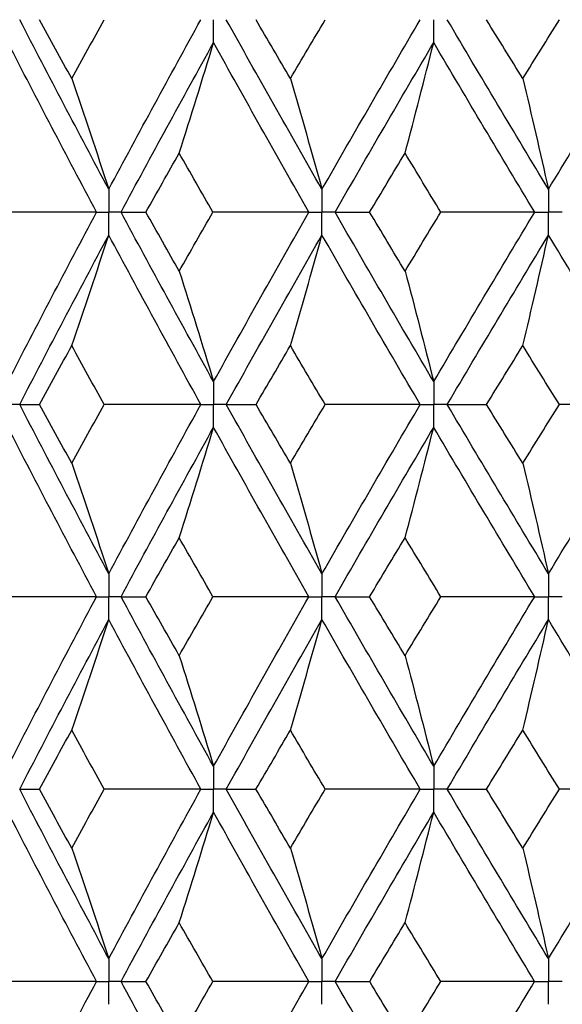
# Paper-space layout '_Front' of a CAD drawing. Header units: millimetres. Extents: x -25 to 25, y -1 to 320.
# Tile 24 of 52: x -12.02 to -7.72, y 44.42 to 52.23. Entities that reach past the tile are written whole.
import ezdxf

# ---------------------------------------------------------------- set-up
doc = ezdxf.new("R2010")
doc.units = ezdxf.units.MM

psp = doc.layouts.new('_Front')

# ---------------------------------------------------------------- linework, layer by layer
at = {"color": 7, "linetype": 'Continuous', "lineweight": 25}
for points in [[(-11.315, 50.8811), (-11.5545, 51.3294), (-11.79, 51.7778), (-12.0211, 52.2258)], [(-11.6088, 51.7583), (-11.6942, 51.9141), (-11.7791, 52.0699), (-11.8635, 52.2257)], [(-11.6088, 51.7583), (-11.5233, 51.9141), (-11.4374, 52.0699), (-11.351, 52.2257)], [(-11.315, 50.8811), (-11.0755, 51.3294), (-10.8319, 51.7778), (-10.5847, 52.2258)], [(-9.6251, 50.8811), (-9.8815, 51.3294), (-10.1345, 51.7778), (-10.3837, 52.2258)], [(-9.875, 51.7583), (-9.9664, 51.9141), (-10.0574, 52.0699), (-10.148, 52.2257)], [(-9.875, 51.7583), (-9.7836, 51.9141), (-9.6917, 52.0699), (-9.5995, 52.2257)], [(-9.6251, 50.8811), (-9.3687, 51.3294), (-9.1089, 51.7778), (-8.846, 52.2258)], [(-7.8298, 50.8811), (-8.1002, 51.3294), (-8.3679, 51.7778), (-8.6324, 52.2258)], [(-8.033, 51.7583), (-8.1295, 51.9141), (-8.2256, 52.0699), (-8.3213, 52.2257)], [(-8.033, 51.7583), (-7.9366, 51.9141), (-7.8398, 52.0699), (-7.7427, 52.2257)], [(-7.8298, 50.8811), (-7.5593, 51.3294), (-7.286, 51.7778), (-7.0104, 52.2258)], [(-11.4117, 50.6996), (-11.6501, 51.1479), (-11.8845, 51.5964), (-12.1145, 52.0444)], [(-11.2178, 50.6996), (-10.9772, 51.1479), (-10.7326, 51.5964), (-10.4844, 52.0444)], [(-10.7566, 51.1673), (-10.6641, 51.4578), (-10.5734, 51.7502), (-10.4844, 52.0444)], [(-9.7287, 50.6996), (-9.9841, 51.1479), (-10.2362, 51.5964), (-10.4844, 52.0444)], [(-9.5211, 50.6996), (-9.2638, 51.1479), (-9.0031, 51.5964), (-8.7394, 52.0444)], [(-8.9663, 51.1673), (-8.8892, 51.4578), (-8.8136, 51.7502), (-8.7394, 52.0444)], [(-7.9391, 50.6996), (-8.2088, 51.1479), (-8.4757, 51.5964), (-8.7394, 52.0444)], [(-11.6088, 51.7583), (-11.5089, 51.4677), (-11.411, 51.1753), (-11.315, 50.8811)], [(-9.875, 51.7583), (-9.7901, 51.4677), (-9.7068, 51.1753), (-9.6251, 50.8811)], [(-8.033, 51.7583), (-7.9639, 51.4677), (-7.8962, 51.1753), (-7.8298, 50.8811)], [(-11.021, 50.6996), (-10.9333, 50.8555), (-10.8452, 51.0114), (-10.7566, 51.1673)], [(-10.4895, 50.6996), (-10.579, 50.8555), (-10.668, 51.0114), (-10.7566, 51.1673)], [(-9.2475, 50.6996), (-9.1541, 50.8555), (-9.0604, 51.0114), (-8.9663, 51.1673)], [(-8.6829, 50.6996), (-8.7777, 50.8555), (-8.8722, 51.0114), (-8.9663, 51.1673)], [(-11.4117, 50.6996), (-11.6681, 50.6996), (-11.9246, 50.6996), (-12.1812, 50.6996)], [(-12.1145, 49.3559), (-11.8846, 49.803), (-11.6502, 50.2512), (-11.4117, 50.6996)], [(-11.2178, 50.6996), (-11.1543, 50.6996), (-11.0887, 50.6996), (-11.021, 50.6996)], [(-10.4844, 49.3559), (-10.7325, 49.803), (-10.9771, 50.2512), (-11.2178, 50.6996)], [(-10.7566, 50.2322), (-10.8452, 50.388), (-10.9333, 50.5438), (-11.021, 50.6996)], [(-10.7566, 50.2322), (-10.6681, 50.388), (-10.579, 50.5438), (-10.4895, 50.6996)], [(-9.7287, 50.6996), (-9.9819, 50.6996), (-10.2356, 50.6996), (-10.4895, 50.6996)], [(-10.4844, 49.3559), (-10.2363, 49.803), (-9.9842, 50.2512), (-9.7287, 50.6996)], [(-9.5211, 50.6996), (-9.4319, 50.6996), (-9.3407, 50.6996), (-9.2475, 50.6996)], [(-8.7394, 49.3559), (-9.003, 49.803), (-9.2637, 50.2512), (-9.5211, 50.6996)], [(-8.9663, 50.2322), (-9.0604, 50.388), (-9.1541, 50.5438), (-9.2475, 50.6996)], [(-8.9663, 50.2322), (-8.8722, 50.388), (-8.7777, 50.5438), (-8.6829, 50.6996)], [(-8.7394, 49.3559), (-8.4758, 49.803), (-8.2089, 50.2512), (-7.9391, 50.6996)], [(-7.9391, 50.6996), (-8.1864, 50.6996), (-8.4344, 50.6996), (-8.6829, 50.6996)], [(-12.0211, 49.1747), (-11.79, 49.6217), (-11.5545, 50.0698), (-11.315, 50.5182)], [(-11.6088, 49.6412), (-11.5089, 49.9316), (-11.411, 50.224), (-11.315, 50.5182)], [(-10.5848, 49.1747), (-10.8319, 49.6217), (-11.0754, 50.0698), (-11.315, 50.5182)], [(-10.3836, 49.1747), (-10.1345, 49.6217), (-9.8815, 50.0698), (-9.6251, 50.5182)], [(-9.875, 49.6412), (-9.79, 49.9316), (-9.7067, 50.224), (-9.6251, 50.5182)], [(-8.8461, 49.1747), (-9.1088, 49.6217), (-9.3686, 50.0698), (-9.6251, 50.5182)], [(-8.6324, 49.1747), (-8.368, 49.6217), (-8.1003, 50.0698), (-7.8298, 50.5182)], [(-8.033, 49.6412), (-7.9639, 49.9316), (-7.8962, 50.224), (-7.8298, 50.5182)], [(-7.0105, 49.1747), (-7.286, 49.6217), (-7.5592, 50.0698), (-7.8298, 50.5182)], [(-10.7566, 50.2322), (-10.6641, 49.9419), (-10.5734, 49.6498), (-10.4844, 49.3559)], [(-8.9663, 50.2322), (-8.8892, 49.9419), (-8.8136, 49.6498), (-8.7394, 49.3559)], [(-11.8632, 49.1748), (-11.7789, 49.3302), (-11.6941, 49.4857), (-11.6088, 49.6412)], [(-11.3513, 49.1748), (-11.4376, 49.3302), (-11.5234, 49.4857), (-11.6088, 49.6412)], [(-10.1477, 49.1748), (-10.0573, 49.3302), (-9.9663, 49.4857), (-9.875, 49.6412)], [(-9.5997, 49.1748), (-9.6919, 49.3302), (-9.7837, 49.4857), (-9.875, 49.6412)], [(-8.321, 49.1748), (-8.2254, 49.3302), (-8.1294, 49.4857), (-8.033, 49.6412)], [(-7.743, 49.1748), (-7.84, 49.3302), (-7.9367, 49.4857), (-8.033, 49.6412)], [(-12.0211, 49.1747), (-11.9706, 49.1747), (-11.918, 49.1747), (-11.8632, 49.1748)], [(-11.315, 47.8321), (-11.5546, 48.2804), (-11.79, 48.7276), (-12.0211, 49.1747)], [(-11.6088, 48.7087), (-11.6941, 48.8642), (-11.7789, 49.0195), (-11.8632, 49.1748)], [(-11.6088, 48.7087), (-11.5234, 48.8642), (-11.4376, 49.0195), (-11.3513, 49.1748)], [(-10.5848, 49.1747), (-10.84, 49.1747), (-11.0956, 49.1747), (-11.3513, 49.1748)], [(-11.315, 47.8321), (-11.0754, 48.2804), (-10.8319, 48.7276), (-10.5848, 49.1747)], [(-10.3836, 49.1747), (-10.3071, 49.1747), (-10.2284, 49.1747), (-10.1477, 49.1748)], [(-9.6251, 47.8321), (-9.8816, 48.2804), (-10.1345, 48.7276), (-10.3836, 49.1747)], [(-9.875, 48.7087), (-9.9664, 48.8642), (-10.0573, 49.0195), (-10.1477, 49.1748)], [(-9.875, 48.7087), (-9.7836, 48.8642), (-9.6919, 49.0195), (-9.5997, 49.1748)], [(-9.6251, 47.8321), (-9.3686, 48.2804), (-9.1089, 48.7276), (-8.8461, 49.1747)], [(-8.8461, 49.1747), (-9.0968, 49.1747), (-9.3481, 49.1747), (-9.5997, 49.1748)], [(-8.6324, 49.1747), (-8.5306, 49.1747), (-8.4268, 49.1747), (-8.321, 49.1748)], [(-7.8298, 47.8321), (-8.1003, 48.2804), (-8.3679, 48.7276), (-8.6324, 49.1747)], [(-8.033, 48.7087), (-8.1294, 48.8642), (-8.2254, 49.0195), (-8.321, 49.1748)], [(-8.033, 48.7087), (-7.9367, 48.8642), (-7.84, 49.0195), (-7.743, 49.1748)], [(-7.8298, 47.8321), (-7.5592, 48.2804), (-7.286, 48.7276), (-7.0105, 49.1747)], [(-7.0105, 49.1747), (-7.254, 49.1747), (-7.4982, 49.1747), (-7.743, 49.1748)], [(-11.4117, 47.6507), (-11.6502, 48.099), (-11.8846, 48.5465), (-12.1145, 48.9935)], [(-11.2178, 47.6507), (-10.9771, 48.099), (-10.7325, 48.5465), (-10.4844, 48.9935)], [(-10.7566, 48.1176), (-10.6641, 48.4078), (-10.5734, 48.6997), (-10.4844, 48.9935)], [(-9.7287, 47.6507), (-9.9843, 48.099), (-10.2363, 48.5465), (-10.4844, 48.9935)], [(-9.5211, 47.6507), (-9.2637, 48.099), (-9.003, 48.5465), (-8.7394, 48.9935)], [(-8.9663, 48.1176), (-8.8892, 48.4078), (-8.8136, 48.6997), (-8.7394, 48.9935)], [(-7.9391, 47.6507), (-8.2089, 48.099), (-8.4758, 48.5465), (-8.7394, 48.9935)], [(-11.6088, 48.7087), (-11.5089, 48.4184), (-11.411, 48.1262), (-11.315, 47.8321)], [(-9.875, 48.7087), (-9.79, 48.4184), (-9.7067, 48.1262), (-9.6251, 47.8321)], [(-8.033, 48.7087), (-7.9639, 48.4184), (-7.8962, 48.1262), (-7.8298, 47.8321)], [(-11.0209, 47.6506), (-10.9333, 47.8064), (-10.8452, 47.9621), (-10.7566, 48.1176)], [(-10.4896, 47.6506), (-10.5791, 47.8064), (-10.6681, 47.9621), (-10.7566, 48.1176)], [(-9.2474, 47.6506), (-9.1541, 47.8064), (-9.0604, 47.9621), (-8.9663, 48.1176)], [(-8.6829, 47.6506), (-8.7778, 47.8064), (-8.8722, 47.9621), (-8.9663, 48.1176)], [(-11.4117, 47.6507), (-11.6681, 47.6507), (-11.9247, 47.6507), (-12.1813, 47.6506)], [(-12.1145, 46.3059), (-11.8845, 46.7541), (-11.6501, 47.2026), (-11.4117, 47.6507)], [(-10.4844, 46.3059), (-10.7327, 46.7541), (-10.9773, 47.2026), (-11.2178, 47.6507)], [(-11.2178, 47.6507), (-11.1543, 47.6507), (-11.0886, 47.6507), (-11.0209, 47.6506)], [(-10.7566, 47.1831), (-10.8452, 47.3389), (-10.9333, 47.4948), (-11.0209, 47.6506)], [(-10.7566, 47.1831), (-10.6681, 47.3389), (-10.579, 47.4948), (-10.4896, 47.6506)], [(-9.7287, 47.6507), (-9.982, 47.6507), (-10.2356, 47.6507), (-10.4896, 47.6506)], [(-10.4844, 46.3059), (-10.2361, 46.7541), (-9.9841, 47.2026), (-9.7287, 47.6507)], [(-8.7394, 46.3059), (-9.0032, 46.7541), (-9.2639, 47.2026), (-9.5211, 47.6507)], [(-9.5211, 47.6507), (-9.4319, 47.6507), (-9.3407, 47.6507), (-9.2474, 47.6506)], [(-8.9663, 47.1831), (-9.0604, 47.3389), (-9.1541, 47.4948), (-9.2474, 47.6506)], [(-8.9663, 47.1831), (-8.8722, 47.3389), (-8.7778, 47.4948), (-8.6829, 47.6506)], [(-8.7394, 46.3059), (-8.4756, 46.7541), (-8.2087, 47.2026), (-7.9391, 47.6507)], [(-7.9391, 47.6507), (-8.1865, 47.6507), (-8.4344, 47.6507), (-8.6829, 47.6506)], [(-12.0212, 46.1244), (-11.79, 46.5726), (-11.5544, 47.0211), (-11.315, 47.4693)], [(-11.6088, 46.5921), (-11.5089, 46.8826), (-11.411, 47.175), (-11.315, 47.4693)], [(-10.5847, 46.1244), (-10.832, 46.5726), (-11.0755, 47.0211), (-11.315, 47.4693)], [(-10.3837, 46.1244), (-10.1344, 46.5726), (-9.8814, 47.0211), (-9.6251, 47.4693)], [(-9.875, 46.5921), (-9.7901, 46.8826), (-9.7068, 47.175), (-9.6251, 47.4693)], [(-8.846, 46.1244), (-9.1089, 46.5726), (-9.3688, 47.0211), (-9.6251, 47.4693)], [(-8.6324, 46.1244), (-8.3679, 46.5726), (-8.1002, 47.0211), (-7.8298, 47.4693)], [(-8.033, 46.5921), (-7.964, 46.8826), (-7.8962, 47.175), (-7.8298, 47.4693)], [(-7.0104, 46.1244), (-7.2861, 46.5726), (-7.5593, 47.0211), (-7.8298, 47.4693)], [(-10.7566, 47.1831), (-10.6641, 46.8925), (-10.5734, 46.6002), (-10.4844, 46.3059)], [(-8.9663, 47.1831), (-8.8892, 46.8925), (-8.8136, 46.6002), (-8.7394, 46.3059)], [(-11.8636, 46.1245), (-11.7791, 46.2804), (-11.6942, 46.4362), (-11.6088, 46.5921)], [(-11.351, 46.1245), (-11.4374, 46.2804), (-11.5233, 46.4362), (-11.6088, 46.5921)], [(-10.1481, 46.1245), (-10.0575, 46.2804), (-9.9665, 46.4362), (-9.875, 46.5921)], [(-9.5994, 46.1245), (-9.6917, 46.2804), (-9.7835, 46.4362), (-9.875, 46.5921)], [(-8.3214, 46.1245), (-8.2257, 46.2804), (-8.1295, 46.4362), (-8.033, 46.5921)], [(-7.7426, 46.1245), (-7.8397, 46.2804), (-7.9366, 46.4362), (-8.033, 46.5921)], [(-12.0212, 46.1244), (-11.9708, 46.1245), (-11.9182, 46.1245), (-11.8636, 46.1245)], [(-11.315, 44.7811), (-11.5543, 45.2281), (-11.7898, 45.6761), (-12.0212, 46.1244)], [(-11.6088, 45.6572), (-11.6942, 45.8129), (-11.7791, 45.9687), (-11.8636, 46.1245)], [(-11.6088, 45.6572), (-11.5233, 45.8129), (-11.4374, 45.9687), (-11.351, 46.1245)], [(-10.5847, 46.1244), (-10.8399, 46.1245), (-11.0953, 46.1245), (-11.351, 46.1245)], [(-11.315, 44.7811), (-11.0756, 45.2281), (-10.8321, 45.6761), (-10.5847, 46.1244)], [(-10.3837, 46.1244), (-10.3072, 46.1245), (-10.2287, 46.1245), (-10.1481, 46.1245)], [(-9.6251, 44.7811), (-9.8813, 45.2281), (-10.1343, 45.6761), (-10.3837, 46.1244)], [(-9.875, 45.6572), (-9.9664, 45.8129), (-10.0575, 45.9687), (-10.1481, 46.1245)], [(-9.875, 45.6572), (-9.7836, 45.8129), (-9.6917, 45.9687), (-9.5994, 46.1245)], [(-9.6251, 44.7811), (-9.3689, 45.2281), (-9.1091, 45.6761), (-8.846, 46.1244)], [(-8.846, 46.1244), (-9.0967, 46.1245), (-9.3478, 46.1245), (-9.5994, 46.1245)], [(-8.6324, 46.1244), (-8.5308, 46.1245), (-8.4271, 46.1245), (-8.3214, 46.1245)], [(-7.8298, 44.7811), (-8.1, 45.2281), (-8.3677, 45.6761), (-8.6324, 46.1244)], [(-8.033, 45.6572), (-8.1295, 45.8129), (-8.2256, 45.9687), (-8.3214, 46.1245)], [(-8.033, 45.6572), (-7.9366, 45.8129), (-7.8398, 45.9687), (-7.7426, 46.1245)], [(-7.8298, 44.7811), (-7.5595, 45.2281), (-7.2862, 45.6761), (-7.0104, 46.1244)], [(-7.0104, 46.1244), (-7.2538, 46.1245), (-7.4979, 46.1245), (-7.7426, 46.1245)], [(-11.4118, 44.6), (-11.65, 45.0468), (-11.8844, 45.4947), (-12.1145, 45.943)], [(-11.2177, 44.6), (-10.9773, 45.0468), (-10.7328, 45.4947), (-10.4844, 45.943)], [(-10.7566, 45.0662), (-10.6641, 45.3566), (-10.5733, 45.6489), (-10.4844, 45.943)], [(-9.7288, 44.6), (-9.984, 45.0468), (-10.236, 45.4947), (-10.4844, 45.943)], [(-9.521, 44.6), (-9.2639, 45.0468), (-9.0033, 45.4947), (-8.7394, 45.943)], [(-8.9663, 45.0662), (-8.8892, 45.3566), (-8.8135, 45.6489), (-8.7394, 45.943)], [(-7.9392, 44.6), (-8.2086, 45.0468), (-8.4755, 45.4947), (-8.7394, 45.943)], [(-11.6088, 45.6572), (-11.5089, 45.3671), (-11.411, 45.075), (-11.315, 44.7811)], [(-9.875, 45.6572), (-9.7901, 45.3671), (-9.7068, 45.075), (-9.6251, 44.7811)], [(-8.033, 45.6572), (-7.964, 45.3671), (-7.8962, 45.075), (-7.8298, 44.7811)], [(-11.0205, 44.6), (-10.9331, 44.7553), (-10.8451, 44.9107), (-10.7566, 45.0662)], [(-10.4899, 44.6), (-10.5793, 44.7553), (-10.6682, 44.9107), (-10.7566, 45.0662)], [(-9.247, 44.6), (-9.1539, 44.7553), (-9.0603, 44.9107), (-8.9663, 45.0662)], [(-8.6833, 44.6), (-8.778, 44.7553), (-8.8723, 44.9107), (-8.9663, 45.0662)], [(-11.4118, 44.6), (-11.6683, 44.6), (-11.9249, 44.6), (-12.1816, 44.6)], [(-12.1145, 43.257), (-11.8844, 43.7053), (-11.65, 44.1532), (-11.4118, 44.6)], [(-11.2177, 44.6), (-11.1541, 44.6), (-11.0884, 44.6), (-11.0205, 44.6)], [(-10.4844, 43.257), (-10.7328, 43.7053), (-10.9773, 44.1532), (-11.2177, 44.6)], [(-10.7566, 44.1338), (-10.8451, 44.2893), (-10.9331, 44.4447), (-11.0205, 44.6)], [(-10.7566, 44.1338), (-10.6682, 44.2893), (-10.5793, 44.4447), (-10.4899, 44.6)], [(-9.7288, 44.6), (-9.9821, 44.6), (-10.2359, 44.6), (-10.4899, 44.6)], [(-10.4844, 43.257), (-10.236, 43.7053), (-9.984, 44.1532), (-9.7288, 44.6)], [(-9.521, 44.6), (-9.4317, 44.6), (-9.3404, 44.6), (-9.247, 44.6)], [(-8.7394, 43.257), (-9.0033, 43.7053), (-9.2639, 44.1532), (-9.521, 44.6)], [(-8.9663, 44.1338), (-9.0603, 44.2893), (-9.1539, 44.4447), (-9.247, 44.6)], [(-8.9663, 44.1338), (-8.8723, 44.2893), (-8.778, 44.4447), (-8.6833, 44.6)], [(-8.7394, 43.257), (-8.4755, 43.7053), (-8.2086, 44.1532), (-7.9392, 44.6)], [(-7.9392, 44.6), (-8.1866, 44.6), (-8.4347, 44.6), (-8.6833, 44.6)]]:
    psp.add_open_spline(points, degree=3, dxfattribs=at)
for points, knots in [([(-10.4844, 52.0444), (-10.4843, 52.0933), (-10.4843, 52.1422), (-10.4843, 52.1911), (-10.4843, 52.2026), (-10.4843, 52.2142), (-10.4843, 52.2258)], [0, 0, 0, 0, 0.0001467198, 0.0001467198, 0.0001467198, 0.0001813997, 0.0001813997, 0.0001813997, 0.0001813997]), ([(-8.7394, 52.0444), (-8.7394, 52.0933), (-8.7393, 52.1422), (-8.7393, 52.1911), (-8.7393, 52.2026), (-8.7393, 52.2142), (-8.7393, 52.2258)], [0, 0, 0, 0, 0.0001467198, 0.0001467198, 0.0001467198, 0.0001813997, 0.0001813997, 0.0001813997, 0.0001813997]), ([(-11.315, 50.8811), (-11.3149, 50.8321), (-11.3149, 50.7832), (-11.3149, 50.7343), (-11.3149, 50.7227), (-11.3149, 50.7112), (-11.3149, 50.6996)], [0, 0, 0, 0, 0.0001467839, 0.0001467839, 0.0001467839, 0.0001814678, 0.0001814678, 0.0001814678, 0.0001814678]), ([(-9.6251, 50.8811), (-9.625, 50.8321), (-9.625, 50.7832), (-9.625, 50.7343), (-9.625, 50.7227), (-9.625, 50.7112), (-9.625, 50.6996)], [0, 0, 0, 0, 0.0001467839, 0.0001467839, 0.0001467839, 0.0001814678, 0.0001814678, 0.0001814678, 0.0001814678]), ([(-7.8298, 50.8811), (-7.8297, 50.8321), (-7.8297, 50.7832), (-7.8297, 50.7343), (-7.8297, 50.7227), (-7.8297, 50.7112), (-7.8297, 50.6996)], [0, 0, 0, 0, 0.0001467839, 0.0001467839, 0.0001467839, 0.0001814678, 0.0001814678, 0.0001814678, 0.0001814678]), ([(-11.4117, 50.6996), (-11.3888, 50.6996), (-11.3659, 50.6996), (-11.3429, 50.6996), (-11.3336, 50.6996), (-11.3242, 50.6996), (-11.3149, 50.6996)], [0, 0, 0, 0, 0.0000851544, 0.0000851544, 0.0000851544, 0.0001198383, 0.0001198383, 0.0001198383, 0.0001198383]), ([(-11.315, 50.5182), (-11.3149, 50.5671), (-11.3149, 50.616), (-11.3149, 50.6649), (-11.3149, 50.6765), (-11.3149, 50.688), (-11.3149, 50.6996)], [0, 0, 0, 0, 0.0001467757, 0.0001467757, 0.0001467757, 0.0001814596, 0.0001814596, 0.0001814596, 0.0001814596]), ([(-11.2178, 50.6996), (-11.2408, 50.6996), (-11.2638, 50.6996), (-11.2868, 50.6996), (-11.2962, 50.6996), (-11.3055, 50.6996), (-11.3149, 50.6996)], [0, 0, 0, 0, 0.0000851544, 0.0000851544, 0.0000851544, 0.0001198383, 0.0001198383, 0.0001198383, 0.0001198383]), ([(-9.7287, 50.6996), (-9.7042, 50.6996), (-9.6796, 50.6996), (-9.655, 50.6996), (-9.645, 50.6996), (-9.635, 50.6996), (-9.625, 50.6996)], [0, 0, 0, 0, 0.0000851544, 0.0000851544, 0.0000851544, 0.0001198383, 0.0001198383, 0.0001198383, 0.0001198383]), ([(-9.6251, 50.5182), (-9.625, 50.5671), (-9.625, 50.616), (-9.625, 50.6649), (-9.625, 50.6765), (-9.625, 50.688), (-9.625, 50.6996)], [0, 0, 0, 0, 0.0001467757, 0.0001467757, 0.0001467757, 0.0001814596, 0.0001814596, 0.0001814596, 0.0001814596]), ([(-9.5211, 50.6996), (-9.5457, 50.6996), (-9.5704, 50.6996), (-9.595, 50.6996), (-9.605, 50.6996), (-9.615, 50.6996), (-9.625, 50.6996)], [0, 0, 0, 0, 0.0000851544, 0.0000851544, 0.0000851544, 0.0001198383, 0.0001198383, 0.0001198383, 0.0001198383]), ([(-7.9391, 50.6996), (-7.9132, 50.6996), (-7.8873, 50.6996), (-7.8614, 50.6996), (-7.8508, 50.6996), (-7.8402, 50.6996), (-7.8297, 50.6996)], [0, 0, 0, 0, 0.0000851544, 0.0000851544, 0.0000851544, 0.0001198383, 0.0001198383, 0.0001198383, 0.0001198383]), ([(-7.8298, 50.5182), (-7.8297, 50.5671), (-7.8297, 50.616), (-7.8297, 50.6649), (-7.8297, 50.6765), (-7.8297, 50.688), (-7.8297, 50.6996)], [0, 0, 0, 0, 0.0001467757, 0.0001467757, 0.0001467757, 0.0001814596, 0.0001814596, 0.0001814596, 0.0001814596]), ([(-7.7201, 50.6996), (-7.7461, 50.6996), (-7.772, 50.6996), (-7.798, 50.6996), (-7.8086, 50.6996), (-7.8191, 50.6996), (-7.8297, 50.6996)], [0, 0, 0, 0, 0.0000851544, 0.0000851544, 0.0000851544, 0.0001198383, 0.0001198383, 0.0001198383, 0.0001198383]), ([(-10.4844, 49.3559), (-10.4843, 49.307), (-10.4843, 49.2582), (-10.4843, 49.2093), (-10.4843, 49.1978), (-10.4843, 49.1862), (-10.4843, 49.1747)], [0, 0, 0, 0, 0.0001465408, 0.0001465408, 0.0001465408, 0.0001812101, 0.0001812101, 0.0001812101, 0.0001812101]), ([(-8.7394, 49.3559), (-8.7394, 49.307), (-8.7393, 49.2582), (-8.7393, 49.2093), (-8.7393, 49.1978), (-8.7393, 49.1862), (-8.7393, 49.1747)], [0, 0, 0, 0, 0.0001465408, 0.0001465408, 0.0001465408, 0.0001812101, 0.0001812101, 0.0001812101, 0.0001812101]), ([(-12.0211, 49.1747), (-12.0432, 49.1747), (-12.0654, 49.1747), (-12.0875, 49.1747), (-12.0965, 49.1747), (-12.1054, 49.1747), (-12.1144, 49.1747)], [0, 0, 0, 0, 0.0000852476, 0.0000852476, 0.0000852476, 0.0001199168, 0.0001199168, 0.0001199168, 0.0001199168]), ([(-10.5848, 49.1747), (-10.561, 49.1747), (-10.5372, 49.1747), (-10.5134, 49.1747), (-10.5037, 49.1747), (-10.494, 49.1747), (-10.4843, 49.1747)], [0, 0, 0, 0, 0.0000852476, 0.0000852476, 0.0000852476, 0.0001199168, 0.0001199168, 0.0001199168, 0.0001199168]), ([(-10.4844, 48.9935), (-10.4843, 49.0423), (-10.4843, 49.0911), (-10.4843, 49.14), (-10.4843, 49.1515), (-10.4843, 49.1631), (-10.4843, 49.1747)], [0, 0, 0, 0, 0.000146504, 0.000146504, 0.000146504, 0.0001811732, 0.0001811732, 0.0001811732, 0.0001811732]), ([(-10.3836, 49.1747), (-10.4075, 49.1747), (-10.4314, 49.1747), (-10.4552, 49.1747), (-10.4649, 49.1747), (-10.4746, 49.1747), (-10.4843, 49.1747)], [0, 0, 0, 0, 0.0000852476, 0.0000852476, 0.0000852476, 0.0001199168, 0.0001199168, 0.0001199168, 0.0001199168]), ([(-8.8461, 49.1747), (-8.8208, 49.1747), (-8.7955, 49.1747), (-8.7702, 49.1747), (-8.7599, 49.1747), (-8.7496, 49.1747), (-8.7393, 49.1747)], [0, 0, 0, 0, 0.0000852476, 0.0000852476, 0.0000852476, 0.0001199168, 0.0001199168, 0.0001199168, 0.0001199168]), ([(-8.7394, 48.9935), (-8.7394, 49.0423), (-8.7393, 49.0911), (-8.7393, 49.14), (-8.7393, 49.1515), (-8.7393, 49.1631), (-8.7393, 49.1747)], [0, 0, 0, 0, 0.000146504, 0.000146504, 0.000146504, 0.0001811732, 0.0001811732, 0.0001811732, 0.0001811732]), ([(-8.6324, 49.1747), (-8.6577, 49.1747), (-8.6831, 49.1747), (-8.7084, 49.1747), (-8.7187, 49.1747), (-8.729, 49.1747), (-8.7393, 49.1747)], [0, 0, 0, 0, 0.0000852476, 0.0000852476, 0.0000852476, 0.0001199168, 0.0001199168, 0.0001199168, 0.0001199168]), ([(-11.315, 47.8321), (-11.3149, 47.7832), (-11.3149, 47.7343), (-11.3149, 47.6854), (-11.3149, 47.6738), (-11.3149, 47.6622), (-11.3149, 47.6507)], [0, 0, 0, 0, 0.0001467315, 0.0001467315, 0.0001467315, 0.0001814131, 0.0001814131, 0.0001814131, 0.0001814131]), ([(-9.6251, 47.8321), (-9.625, 47.7832), (-9.625, 47.7343), (-9.625, 47.6854), (-9.625, 47.6738), (-9.625, 47.6622), (-9.625, 47.6507)], [0, 0, 0, 0, 0.0001467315, 0.0001467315, 0.0001467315, 0.0001814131, 0.0001814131, 0.0001814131, 0.0001814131]), ([(-7.8298, 47.8321), (-7.8297, 47.7832), (-7.8297, 47.7343), (-7.8297, 47.6854), (-7.8297, 47.6738), (-7.8297, 47.6622), (-7.8297, 47.6507)], [0, 0, 0, 0, 0.0001467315, 0.0001467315, 0.0001467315, 0.0001814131, 0.0001814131, 0.0001814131, 0.0001814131]), ([(-11.4117, 47.6507), (-11.3888, 47.6507), (-11.3659, 47.6507), (-11.3429, 47.6507), (-11.3336, 47.6507), (-11.3242, 47.6507), (-11.3149, 47.6507)], [0, 0, 0, 0, 0.0000851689, 0.0000851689, 0.0000851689, 0.0001198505, 0.0001198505, 0.0001198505, 0.0001198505]), ([(-11.315, 47.4693), (-11.3149, 47.5182), (-11.3149, 47.5671), (-11.3149, 47.616), (-11.3149, 47.6276), (-11.3149, 47.6391), (-11.3149, 47.6507)], [0, 0, 0, 0, 0.0001467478, 0.0001467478, 0.0001467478, 0.0001814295, 0.0001814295, 0.0001814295, 0.0001814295]), ([(-11.2178, 47.6507), (-11.2408, 47.6507), (-11.2638, 47.6507), (-11.2868, 47.6507), (-11.2962, 47.6507), (-11.3055, 47.6507), (-11.3149, 47.6507)], [0, 0, 0, 0, 0.0000851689, 0.0000851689, 0.0000851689, 0.0001198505, 0.0001198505, 0.0001198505, 0.0001198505]), ([(-9.7287, 47.6507), (-9.7042, 47.6507), (-9.6796, 47.6507), (-9.655, 47.6507), (-9.645, 47.6507), (-9.635, 47.6507), (-9.625, 47.6507)], [0, 0, 0, 0, 0.0000851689, 0.0000851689, 0.0000851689, 0.0001198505, 0.0001198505, 0.0001198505, 0.0001198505]), ([(-9.6251, 47.4693), (-9.625, 47.5182), (-9.625, 47.5671), (-9.625, 47.616), (-9.625, 47.6276), (-9.625, 47.6391), (-9.625, 47.6507)], [0, 0, 0, 0, 0.0001467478, 0.0001467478, 0.0001467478, 0.0001814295, 0.0001814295, 0.0001814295, 0.0001814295]), ([(-9.5211, 47.6507), (-9.5457, 47.6507), (-9.5704, 47.6507), (-9.595, 47.6507), (-9.605, 47.6507), (-9.615, 47.6507), (-9.625, 47.6507)], [0, 0, 0, 0, 0.0000851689, 0.0000851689, 0.0000851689, 0.0001198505, 0.0001198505, 0.0001198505, 0.0001198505]), ([(-7.9391, 47.6507), (-7.9132, 47.6507), (-7.8873, 47.6507), (-7.8614, 47.6507), (-7.8508, 47.6507), (-7.8402, 47.6507), (-7.8297, 47.6507)], [0, 0, 0, 0, 0.0000851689, 0.0000851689, 0.0000851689, 0.0001198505, 0.0001198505, 0.0001198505, 0.0001198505]), ([(-7.8298, 47.4693), (-7.8297, 47.5182), (-7.8297, 47.5671), (-7.8297, 47.616), (-7.8297, 47.6276), (-7.8297, 47.6391), (-7.8297, 47.6507)], [0, 0, 0, 0, 0.0001467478, 0.0001467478, 0.0001467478, 0.0001814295, 0.0001814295, 0.0001814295, 0.0001814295]), ([(-7.7201, 47.6507), (-7.7461, 47.6507), (-7.772, 47.6507), (-7.798, 47.6507), (-7.8086, 47.6507), (-7.8191, 47.6507), (-7.8297, 47.6507)], [0, 0, 0, 0, 0.0000851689, 0.0000851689, 0.0000851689, 0.0001198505, 0.0001198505, 0.0001198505, 0.0001198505]), ([(-10.4844, 46.3059), (-10.4843, 46.257), (-10.4843, 46.2081), (-10.4843, 46.1591), (-10.4843, 46.1476), (-10.4843, 46.136), (-10.4843, 46.1244)], [0, 0, 0, 0, 0.0001467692, 0.0001467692, 0.0001467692, 0.0001814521, 0.0001814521, 0.0001814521, 0.0001814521]), ([(-8.7394, 46.3059), (-8.7394, 46.257), (-8.7393, 46.2081), (-8.7393, 46.1591), (-8.7393, 46.1476), (-8.7393, 46.136), (-8.7393, 46.1244)], [0, 0, 0, 0, 0.0001467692, 0.0001467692, 0.0001467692, 0.0001814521, 0.0001814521, 0.0001814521, 0.0001814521]), ([(-10.5847, 46.1244), (-10.5609, 46.1244), (-10.5372, 46.1244), (-10.5134, 46.1244), (-10.5037, 46.1244), (-10.494, 46.1244), (-10.4843, 46.1244)], [0, 0, 0, 0, 0.0000851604, 0.0000851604, 0.0000851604, 0.0001198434, 0.0001198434, 0.0001198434, 0.0001198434]), ([(-10.4844, 45.943), (-10.4843, 45.9919), (-10.4843, 46.0408), (-10.4843, 46.0898), (-10.4843, 46.1013), (-10.4843, 46.1129), (-10.4843, 46.1244)], [0, 0, 0, 0, 0.0001467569, 0.0001467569, 0.0001467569, 0.0001814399, 0.0001814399, 0.0001814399, 0.0001814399]), ([(-10.3837, 46.1244), (-10.4075, 46.1244), (-10.4314, 46.1244), (-10.4552, 46.1244), (-10.4649, 46.1244), (-10.4746, 46.1244), (-10.4843, 46.1244)], [0, 0, 0, 0, 0.0000851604, 0.0000851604, 0.0000851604, 0.0001198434, 0.0001198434, 0.0001198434, 0.0001198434]), ([(-8.846, 46.1244), (-8.8208, 46.1244), (-8.7955, 46.1244), (-8.7702, 46.1244), (-8.7599, 46.1244), (-8.7496, 46.1244), (-8.7393, 46.1244)], [0, 0, 0, 0, 0.0000851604, 0.0000851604, 0.0000851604, 0.0001198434, 0.0001198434, 0.0001198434, 0.0001198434]), ([(-8.7394, 45.943), (-8.7394, 45.9919), (-8.7393, 46.0408), (-8.7393, 46.0898), (-8.7393, 46.1013), (-8.7393, 46.1129), (-8.7393, 46.1244)], [0, 0, 0, 0, 0.0001467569, 0.0001467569, 0.0001467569, 0.0001814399, 0.0001814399, 0.0001814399, 0.0001814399]), ([(-8.6324, 46.1244), (-8.6578, 46.1244), (-8.6831, 46.1244), (-8.7084, 46.1244), (-8.7187, 46.1244), (-8.729, 46.1244), (-8.7393, 46.1244)], [0, 0, 0, 0, 0.0000851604, 0.0000851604, 0.0000851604, 0.0001198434, 0.0001198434, 0.0001198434, 0.0001198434]), ([(-11.315, 44.7811), (-11.3149, 44.7323), (-11.3149, 44.6835), (-11.3149, 44.6347), (-11.3149, 44.6231), (-11.3149, 44.6116), (-11.3149, 44.6)], [0, 0, 0, 0, 0.0001464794, 0.0001464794, 0.0001464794, 0.000181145, 0.000181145, 0.000181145, 0.000181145]), ([(-9.6251, 44.7811), (-9.625, 44.7323), (-9.625, 44.6835), (-9.625, 44.6347), (-9.625, 44.6231), (-9.625, 44.6116), (-9.625, 44.6)], [0, 0, 0, 0, 0.0001464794, 0.0001464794, 0.0001464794, 0.000181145, 0.000181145, 0.000181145, 0.000181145]), ([(-7.8298, 44.7811), (-7.8297, 44.7323), (-7.8297, 44.6835), (-7.8297, 44.6347), (-7.8297, 44.6231), (-7.8297, 44.6116), (-7.8297, 44.6)], [0, 0, 0, 0, 0.0001464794, 0.0001464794, 0.0001464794, 0.000181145, 0.000181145, 0.000181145, 0.000181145]), ([(-11.4118, 44.6), (-11.3888, 44.6), (-11.3659, 44.6), (-11.3429, 44.6), (-11.3336, 44.6), (-11.3242, 44.6), (-11.3149, 44.6)], [0, 0, 0, 0, 0.000085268, 0.000085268, 0.000085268, 0.0001199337, 0.0001199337, 0.0001199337, 0.0001199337]), ([(-11.315, 44.4189), (-11.3149, 44.4677), (-11.3149, 44.5165), (-11.3149, 44.5653), (-11.3149, 44.5769), (-11.3149, 44.5884), (-11.3149, 44.6)], [0, 0, 0, 0, 0.0001464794, 0.0001464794, 0.0001464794, 0.000181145, 0.000181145, 0.000181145, 0.000181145]), ([(-11.2177, 44.6), (-11.2408, 44.6), (-11.2638, 44.6), (-11.2868, 44.6), (-11.2962, 44.6), (-11.3055, 44.6), (-11.3149, 44.6)], [0, 0, 0, 0, 0.000085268, 0.000085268, 0.000085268, 0.0001199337, 0.0001199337, 0.0001199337, 0.0001199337]), ([(-9.7288, 44.6), (-9.7042, 44.6), (-9.6796, 44.6), (-9.655, 44.6), (-9.645, 44.6), (-9.635, 44.6), (-9.625, 44.6)], [0, 0, 0, 0, 0.000085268, 0.000085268, 0.000085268, 0.0001199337, 0.0001199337, 0.0001199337, 0.0001199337]), ([(-9.6251, 44.4189), (-9.625, 44.4677), (-9.625, 44.5165), (-9.625, 44.5653), (-9.625, 44.5769), (-9.625, 44.5884), (-9.625, 44.6)], [0, 0, 0, 0, 0.0001464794, 0.0001464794, 0.0001464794, 0.000181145, 0.000181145, 0.000181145, 0.000181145]), ([(-9.521, 44.6), (-9.5457, 44.6), (-9.5703, 44.6), (-9.595, 44.6), (-9.605, 44.6), (-9.615, 44.6), (-9.625, 44.6)], [0, 0, 0, 0, 0.000085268, 0.000085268, 0.000085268, 0.0001199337, 0.0001199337, 0.0001199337, 0.0001199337]), ([(-7.9392, 44.6), (-7.9132, 44.6), (-7.8873, 44.6), (-7.8613, 44.6), (-7.8508, 44.6), (-7.8402, 44.6), (-7.8297, 44.6)], [0, 0, 0, 0, 0.000085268, 0.000085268, 0.000085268, 0.0001199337, 0.0001199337, 0.0001199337, 0.0001199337]), ([(-7.8298, 44.4189), (-7.8297, 44.4677), (-7.8297, 44.5165), (-7.8297, 44.5653), (-7.8297, 44.5769), (-7.8297, 44.5884), (-7.8297, 44.6)], [0, 0, 0, 0, 0.0001464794, 0.0001464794, 0.0001464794, 0.000181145, 0.000181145, 0.000181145, 0.000181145]), ([(-7.72, 44.6), (-7.746, 44.6), (-7.772, 44.6), (-7.798, 44.6), (-7.8086, 44.6), (-7.8191, 44.6), (-7.8297, 44.6)], [0, 0, 0, 0, 0.000085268, 0.000085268, 0.000085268, 0.0001199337, 0.0001199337, 0.0001199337, 0.0001199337])]:
    psp.add_open_spline(points, degree=3, knots=knots, dxfattribs=at)

doc.saveas('drawing.dxf')
